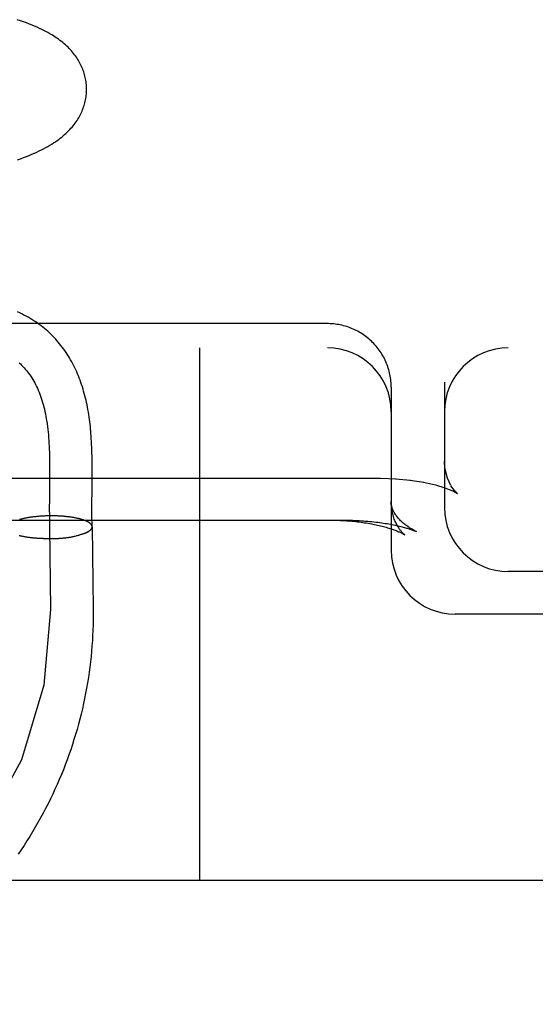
# Model space of a CAD drawing. Header units: inches. Extents: x 0 to 215, y 0 to 139.
# Tile 63 of 112: x 126.536 to 126.657, y 47.73 to 47.961. Entities that reach past the tile are written whole.
import ezdxf

# ---------------------------------------------------------------- set-up
doc = ezdxf.new("R2010")
doc.units = ezdxf.units.IN
doc.header["$LTSCALE"] = 11.804375
doc.header["$MEASUREMENT"] = 0
doc.linetypes.add('HIDDEN', pattern=[0.2, 0.1, -0.1])
doc.layers.add('DEFAULT_2', color=8, linetype='HIDDEN')

msp = doc.modelspace()

# ---------------------------------------------------------------- linework, layer by layer
at = {"layer": 'DEFAULT_2', "color": 8, "linetype": 'HIDDEN'}
for p, q in [((126.60789, 47.88925), (126.38704, 47.88925)), ((124.60289, 47.88358), (126.80789, 47.88358)), ((126.57789, 47.88358), (126.57789, 47.75858)), ((126.62259, 47.87728), (126.62251, 47.87767)), ((126.62285, 47.87533), (126.62282, 47.87572)), ((126.62289, 47.87433), (126.62289, 47.83608)), ((126.63539, 47.87548), (126.63539, 47.84608)), ((126.54263, 47.85695), (126.54264, 47.85549)), ((126.55264, 47.85519), (126.55263, 47.8567)), ((126.54264, 47.85402), (126.54263, 47.85178)), ((126.54264, 47.85549), (126.54264, 47.85402)), ((126.55264, 47.85365), (126.55264, 47.85519)), ((126.40039, 47.85297), (126.62039, 47.85297)), ((126.54263, 47.85178), (126.54259, 47.84803)), ((126.62039, 47.85297), (126.62408, 47.85285)), ((126.62389, 47.85287), (126.62744, 47.85253)), ((126.62729, 47.85255), (126.63056, 47.85203)), ((126.63329, 47.8514), (126.6355, 47.85072)), ((126.6355, 47.85072), (126.63714, 47.85007)), ((126.63711, 47.85008), (126.63802, 47.84963)), ((126.638, 47.84965), (126.6381, 47.84959)), ((126.63808, 47.8496), (126.63845, 47.84938)), ((126.54259, 47.84803), (126.54258, 47.8458)), ((126.55258, 47.84523), (126.55258, 47.84669)), ((126.54093, 47.84408), (126.54063, 47.84406)), ((126.54114, 47.8441), (126.54083, 47.84408)), ((126.54134, 47.84411), (126.54104, 47.84409)), ((126.54155, 47.84411), (126.54124, 47.8441)), ((126.54176, 47.84412), (126.54145, 47.84411)), ((126.54197, 47.84413), (126.54165, 47.84412)), ((126.54218, 47.84414), (126.54186, 47.84412)), ((126.54239, 47.84414), (126.54207, 47.84413)), ((126.5426, 47.84414), (126.54228, 47.84413)), ((126.54281, 47.84414), (126.54249, 47.84414)), ((126.54258, 47.8458), (126.54259, 47.84417)), ((126.54302, 47.84415), (126.54269, 47.84414)), ((126.54323, 47.84415), (126.5429, 47.84414)), ((126.54344, 47.84414), (126.54311, 47.84414)), ((126.54365, 47.84414), (126.54332, 47.84414)), ((126.54386, 47.84414), (126.54352, 47.84414)), ((126.54406, 47.84413), (126.54373, 47.84414)), ((126.54427, 47.84413), (126.54394, 47.84413)), ((126.54448, 47.84412), (126.54414, 47.84413)), ((126.54468, 47.84411), (126.54435, 47.84412)), ((126.54489, 47.8441), (126.54455, 47.84411)), ((126.54509, 47.84409), (126.54476, 47.8441)), ((126.5453, 47.84408), (126.54496, 47.84409)), ((126.5455, 47.84406), (126.54516, 47.84408)), ((126.55259, 47.84385), (126.55258, 47.84523)), ((126.53575, 47.84333), (126.53556, 47.84327)), ((126.53591, 47.84337), (126.53571, 47.84331)), ((126.53606, 47.84341), (126.53586, 47.84335)), ((126.53622, 47.84344), (126.53602, 47.84339)), ((126.53638, 47.84348), (126.53618, 47.84343)), ((126.53655, 47.84352), (126.53634, 47.84347)), ((126.53672, 47.84355), (126.5365, 47.8435)), ((126.53689, 47.84359), (126.53667, 47.84354)), ((126.53706, 47.84362), (126.53683, 47.84358)), ((126.53724, 47.84366), (126.53701, 47.84361)), ((126.53741, 47.84369), (126.53718, 47.84364)), ((126.53759, 47.84372), (126.53735, 47.84367)), ((126.53778, 47.84375), (126.53753, 47.84371)), ((126.53796, 47.84378), (126.53771, 47.84374)), ((126.53815, 47.84381), (126.53789, 47.84376)), ((126.53834, 47.84383), (126.53808, 47.84379)), ((126.53853, 47.84386), (126.53827, 47.84382)), ((126.53872, 47.84388), (126.53845, 47.84385)), ((126.53891, 47.84391), (126.53864, 47.84387)), ((126.53911, 47.84393), (126.53884, 47.84389)), ((126.53931, 47.84395), (126.53903, 47.84392)), ((126.5395, 47.84397), (126.53922, 47.84394)), ((126.5397, 47.84399), (126.53942, 47.84396)), ((126.53991, 47.84401), (126.53962, 47.84398)), ((126.54011, 47.84403), (126.53982, 47.844)), ((126.54031, 47.84404), (126.54002, 47.84402)), ((126.54052, 47.84406), (126.54022, 47.84403)), ((126.54072, 47.84407), (126.54042, 47.84405)), ((126.5457, 47.84405), (126.54536, 47.84407)), ((126.5459, 47.84404), (126.54556, 47.84406)), ((126.54609, 47.84402), (126.54576, 47.84404)), ((126.54629, 47.844), (126.54596, 47.84403)), ((126.54635, 47.84399), (126.54615, 47.84401)), ((126.54654, 47.84397), (126.54629, 47.844)), ((126.54673, 47.84395), (126.54649, 47.84398)), ((126.54692, 47.84393), (126.54668, 47.84396)), ((126.54711, 47.84391), (126.54687, 47.84394)), ((126.54729, 47.84389), (126.54706, 47.84392)), ((126.54747, 47.84386), (126.54725, 47.8439)), ((126.54766, 47.84384), (126.54743, 47.84387)), ((126.54783, 47.84381), (126.54761, 47.84385)), ((126.54801, 47.84378), (126.5478, 47.84382)), ((126.54818, 47.84375), (126.54797, 47.84379)), ((126.54836, 47.84373), (126.54815, 47.84376)), ((126.54853, 47.84369), (126.54832, 47.84373)), ((126.54869, 47.84366), (126.5485, 47.8437)), ((126.54886, 47.84363), (126.54866, 47.84367)), ((126.54902, 47.8436), (126.54883, 47.84364)), ((126.54918, 47.84356), (126.54899, 47.84361)), ((126.54933, 47.84353), (126.54915, 47.84357)), ((126.54264, 47.84146), (126.54288, 47.8222)), ((126.55161, 47.84039), (126.55089, 47.84005)), ((126.55264, 47.84159), (126.55288, 47.82232)), ((126.6281, 47.84075), (126.62879, 47.84046)), ((126.53586, 47.83941), (126.53564, 47.83946)), ((126.53601, 47.83938), (126.53579, 47.83942)), ((126.53617, 47.83934), (126.53594, 47.83939)), ((126.53633, 47.83931), (126.53609, 47.83935)), ((126.53649, 47.83928), (126.53625, 47.83932)), ((126.53666, 47.83925), (126.53641, 47.83929)), ((126.53682, 47.83922), (126.53657, 47.83926)), ((126.53699, 47.83919), (126.53674, 47.83923)), ((126.53716, 47.83916), (126.5369, 47.8392)), ((126.53734, 47.83913), (126.53707, 47.83917)), ((126.53751, 47.8391), (126.53724, 47.83914)), ((126.53769, 47.83908), (126.53742, 47.83911)), ((126.53787, 47.83905), (126.53759, 47.83908)), ((126.53805, 47.83903), (126.53777, 47.83906)), ((126.53824, 47.83901), (126.53795, 47.83904)), ((126.53843, 47.83899), (126.53814, 47.83901)), ((126.53861, 47.83896), (126.53832, 47.83899)), ((126.5388, 47.83894), (126.53851, 47.83897)), ((126.539, 47.83893), (126.53869, 47.83895)), ((126.53919, 47.83891), (126.53888, 47.83893)), ((126.53938, 47.83889), (126.53908, 47.83891)), ((126.53958, 47.83888), (126.53927, 47.8389)), ((126.53978, 47.83886), (126.53946, 47.83888)), ((126.53998, 47.83885), (126.53966, 47.83887)), ((126.54017, 47.83884), (126.53985, 47.83885)), ((126.54038, 47.83883), (126.54005, 47.83884)), ((126.54058, 47.83882), (126.54025, 47.83883)), ((126.54078, 47.83881), (126.54045, 47.83882)), ((126.54098, 47.8388), (126.54065, 47.83881)), ((126.54119, 47.8388), (126.54085, 47.8388)), ((126.54139, 47.83879), (126.54106, 47.83879)), ((126.5416, 47.83879), (126.54126, 47.83879)), ((126.5418, 47.83879), (126.54146, 47.83878)), ((126.54201, 47.83878), (126.54167, 47.83878)), ((126.54222, 47.83878), (126.54187, 47.83878)), ((126.54242, 47.83878), (126.54208, 47.83878)), ((126.54263, 47.83879), (126.54228, 47.83878)), ((126.54283, 47.83879), (126.54249, 47.83878)), ((126.54304, 47.83879), (126.54269, 47.83878)), ((126.54325, 47.8388), (126.5429, 47.83878)), ((126.54331, 47.83879), (126.5431, 47.83879)), ((126.54325, 47.8388), (126.54351, 47.8388)), ((126.54345, 47.8388), (126.54372, 47.83881)), ((126.54366, 47.83881), (126.54392, 47.83882)), ((126.54386, 47.83882), (126.54413, 47.83883)), ((126.54407, 47.83883), (126.54433, 47.83884)), ((126.54427, 47.83884), (126.54453, 47.83885)), ((126.54448, 47.83885), (126.54473, 47.83887)), ((126.54468, 47.83887), (126.54493, 47.83888)), ((126.54488, 47.83888), (126.54513, 47.8389)), ((126.54508, 47.8389), (126.54533, 47.83891)), ((126.54528, 47.83891), (126.54553, 47.83893)), ((126.54548, 47.83893), (126.54572, 47.83895)), ((126.54568, 47.83895), (126.54592, 47.83897)), ((126.54587, 47.83897), (126.54611, 47.83899)), ((126.54607, 47.83899), (126.5463, 47.83901)), ((126.54626, 47.83901), (126.54649, 47.83903)), ((126.54645, 47.83903), (126.54668, 47.83906)), ((126.54664, 47.83906), (126.54687, 47.83908)), ((126.54683, 47.83908), (126.54705, 47.83911)), ((126.54702, 47.83911), (126.54724, 47.83914)), ((126.5472, 47.83913), (126.54742, 47.83916)), ((126.54739, 47.83916), (126.5476, 47.83919)), ((126.54757, 47.83919), (126.54777, 47.83922)), ((126.54775, 47.83922), (126.54795, 47.83925)), ((126.54792, 47.83925), (126.54812, 47.83929)), ((126.5481, 47.83928), (126.54829, 47.83932)), ((126.54827, 47.83932), (126.54846, 47.83935)), ((126.54844, 47.83935), (126.54863, 47.83939)), ((126.5486, 47.83939), (126.54877, 47.83942)), ((126.80789, 47.83108), (126.65039, 47.83108)), ((126.55288, 47.82232), (126.55289, 47.82108)), ((126.80789, 47.82108), (126.63789, 47.82108)), ((126.91789, 47.75858), (124.60289, 47.75858))]:
    msp.add_line(p, q, dxfattribs=at)
for points in [[(126.55133, 47.94439), (126.55133, 47.94468), (126.55131, 47.94501), (126.55128, 47.94535), (126.55125, 47.94568), (126.55121, 47.94601), (126.55116, 47.94635), (126.5511, 47.94668), (126.55103, 47.94701), (126.55095, 47.94734), (126.55086, 47.94767), (126.55077, 47.94799), (126.55066, 47.94832), (126.55055, 47.94864), (126.55043, 47.94896), (126.5503, 47.94928), (126.55016, 47.94959), (126.55002, 47.94991), (126.54986, 47.95022), (126.54969, 47.95053), (126.54952, 47.95084), (126.54934, 47.95115), (126.54914, 47.95145), (126.54894, 47.95175), (126.54873, 47.95205), (126.54851, 47.95235), (126.54828, 47.95265), (126.54804, 47.95294), (126.54779, 47.95323), (126.54753, 47.95351), (126.54726, 47.9538), (126.54698, 47.95408), (126.54669, 47.95436), (126.54639, 47.95463), (126.54608, 47.9549), (126.54576, 47.95517), (126.54542, 47.95544), (126.54508, 47.95571), (126.54472, 47.95597), (126.54435, 47.95623), (126.54397, 47.95649), (126.54357, 47.95675), (126.54315, 47.957), (126.54272, 47.95726), (126.54227, 47.95752), (126.5418, 47.95777), (126.54131, 47.95803), (126.5408, 47.95828), (126.54027, 47.95853), (126.53972, 47.95878), (126.53914, 47.95904), (126.53853, 47.95929), (126.5379, 47.95954), (126.53723, 47.9598), (126.53653, 47.96006), (126.5358, 47.96031), (126.53505, 47.96056)], [(126.53511, 47.92769), (126.53584, 47.92795), (126.53654, 47.92821), (126.53721, 47.92846), (126.53785, 47.92872), (126.53847, 47.92898), (126.53907, 47.92924), (126.53964, 47.9295), (126.5402, 47.92976), (126.54073, 47.93002), (126.54125, 47.93029), (126.54175, 47.93056), (126.54223, 47.93083), (126.5427, 47.9311), (126.54315, 47.93137), (126.54358, 47.93164), (126.544, 47.93192), (126.5444, 47.93219), (126.54478, 47.93247), (126.54515, 47.93275), (126.54551, 47.93303), (126.54585, 47.93331), (126.54618, 47.9336), (126.5465, 47.93389), (126.54681, 47.93418), (126.54711, 47.93448), (126.5474, 47.93478), (126.54767, 47.93508), (126.54794, 47.93538), (126.54819, 47.93569), (126.54844, 47.936), (126.54867, 47.9363), (126.54889, 47.93661), (126.5491, 47.93692), (126.54929, 47.93723), (126.54948, 47.93754), (126.54966, 47.93785), (126.54983, 47.93817), (126.54999, 47.93848), (126.55014, 47.9388), (126.55028, 47.93912), (126.55041, 47.93944), (126.55053, 47.93977), (126.55065, 47.94009), (126.55075, 47.94042), (126.55085, 47.94075), (126.55094, 47.94108), (126.55102, 47.94141), (126.55109, 47.94174), (126.55115, 47.94208), (126.5512, 47.94241), (126.55125, 47.94275), (126.55128, 47.94309), (126.55131, 47.94342), (126.55132, 47.94376), (126.55133, 47.9441), (126.55133, 47.94439)], [(126.55263, 47.8567), (126.55262, 47.85744), (126.55261, 47.85818), (126.55259, 47.85889), (126.55257, 47.8596), (126.55255, 47.86029), (126.55252, 47.86096), (126.55249, 47.86161), (126.55245, 47.86225), (126.55241, 47.86286), (126.55237, 47.86345), (126.55232, 47.86402), (126.55227, 47.86457), (126.55222, 47.86511), (126.55216, 47.86565), (126.55209, 47.86619), (126.55202, 47.86676), (126.55194, 47.86734), (126.55185, 47.86793), (126.55176, 47.86851), (126.55166, 47.86908), (126.55155, 47.86964), (126.55144, 47.87019), (126.55133, 47.87073), (126.5512, 47.87127), (126.55108, 47.8718), (126.55094, 47.87233), (126.5508, 47.87286), (126.55065, 47.87339), (126.5505, 47.87391), (126.55034, 47.87443), (126.55017, 47.87495), (126.54999, 47.87546), (126.54981, 47.87597), (126.54962, 47.87647), (126.54942, 47.87697), (126.54922, 47.87746), (126.54901, 47.87795), (126.54879, 47.87843), (126.54856, 47.87891), (126.54833, 47.87938), (126.54809, 47.87984), (126.54785, 47.8803), (126.54759, 47.88075), (126.54733, 47.8812), (126.54707, 47.88164), (126.54679, 47.88207), (126.54651, 47.8825), (126.54622, 47.88292), (126.54593, 47.88333), (126.54563, 47.88374), (126.54532, 47.88414), (126.545, 47.88454), (126.54468, 47.88492), (126.54435, 47.8853), (126.54401, 47.88568), (126.54367, 47.88605), (126.54331, 47.88641), (126.54296, 47.88676), (126.54259, 47.88711), (126.54222, 47.88745), (126.54183, 47.88779), (126.54145, 47.88812), (126.54105, 47.88844), (126.54064, 47.88875), (126.54023, 47.88906), (126.53981, 47.88936), (126.53939, 47.88965), (126.53895, 47.88994), (126.53851, 47.89022), (126.53805, 47.89049), (126.53759, 47.89076), (126.53711, 47.89102), (126.53663, 47.89127), (126.53614, 47.89152), (126.53563, 47.89176), (126.53512, 47.89199)], [(126.62289, 47.87433), (126.62289, 47.87454), (126.62288, 47.87493), (126.62285, 47.87533), (126.62282, 47.87572), (126.62278, 47.87611), (126.62273, 47.87651), (126.62266, 47.8769), (126.62259, 47.87729), (126.62251, 47.87767), (126.62241, 47.87806), (126.62231, 47.87844), (126.62219, 47.87882), (126.62207, 47.87919), (126.62193, 47.87956), (126.62179, 47.87993), (126.62164, 47.8803), (126.62147, 47.88066), (126.6213, 47.88101), (126.62112, 47.88136), (126.62092, 47.88171), (126.62072, 47.88205), (126.62051, 47.88239), (126.62029, 47.88272), (126.62007, 47.88304), (126.61983, 47.88336), (126.61958, 47.88367), (126.61933, 47.88398), (126.61907, 47.88428), (126.6188, 47.88457), (126.61852, 47.88485), (126.61824, 47.88513), (126.61795, 47.8854), (126.61765, 47.88566), (126.61734, 47.88591), (126.61703, 47.88616), (126.61671, 47.8864), (126.61638, 47.88663), (126.61605, 47.88685), (126.61571, 47.88706), (126.61537, 47.88726), (126.61502, 47.88745), (126.61467, 47.88764), (126.61431, 47.88781), (126.61395, 47.88798), (126.61358, 47.88813), (126.61321, 47.88828), (126.61283, 47.88842), (126.61246, 47.88854), (126.61207, 47.88866), (126.61169, 47.88876), (126.6113, 47.88886), (126.61091, 47.88894), (126.61052, 47.88902), (126.61012, 47.88908), (126.60973, 47.88914), (126.60933, 47.88918), (126.60893, 47.88921), (126.60853, 47.88924), (126.60813, 47.88925), (126.60789, 47.88925)], [(126.53548, 47.88006), (126.53578, 47.87979), (126.53608, 47.8795), (126.53637, 47.87921), (126.53665, 47.87891), (126.53693, 47.87859), (126.5372, 47.87827), (126.53747, 47.87794), (126.53773, 47.8776), (126.53798, 47.87725), (126.53823, 47.87689), (126.53847, 47.87652), (126.5387, 47.87614), (126.53893, 47.87575), (126.53915, 47.87535), (126.53937, 47.87494), (126.53958, 47.87452), (126.53978, 47.87409), (126.53997, 47.87365), (126.54016, 47.8732), (126.54034, 47.87274), (126.54052, 47.87227), (126.54068, 47.87178), (126.54085, 47.87129), (126.541, 47.87078), (126.54115, 47.87026), (126.54129, 47.86973), (126.54142, 47.86919), (126.54155, 47.86864), (126.54167, 47.86808), (126.54178, 47.8675), (126.54188, 47.86691), (126.54198, 47.86632), (126.54207, 47.86571), (126.54216, 47.86508), (126.54223, 47.86445), (126.5423, 47.8638), (126.54236, 47.86314), (126.54241, 47.86249), (126.54246, 47.86183), (126.5425, 47.86116), (126.54253, 47.86048), (126.54256, 47.85979), (126.54259, 47.85909), (126.5426, 47.85838), (126.54262, 47.85767), (126.54263, 47.85695)], [(126.62278, 47.87611), (126.62273, 47.87651), (126.62266, 47.8769)], [(126.6361, 47.85298), (126.6355, 47.85537), (126.63539, 47.85695)], [(126.63692, 47.85124), (126.63608, 47.85303), (126.63549, 47.85549), (126.63539, 47.85694)], [(126.55258, 47.84669), (126.55262, 47.85052), (126.55264, 47.85365)], [(126.63048, 47.85204), (126.63327, 47.8514), (126.63552, 47.85071)], [(126.6383, 47.8495), (126.63775, 47.85007), (126.63693, 47.85123)], [(126.63845, 47.84938), (126.63828, 47.84952), (126.63773, 47.8501)], [(126.62607, 47.8397), (126.62607, 47.8397), (126.62607, 47.8397), (126.62607, 47.8397), (126.62606, 47.83971), (126.62604, 47.83972), (126.62602, 47.83974), (126.62598, 47.83977), (126.62594, 47.83981), (126.6259, 47.83985), (126.62584, 47.83989), (126.62578, 47.83995), (126.62572, 47.84001), (126.62565, 47.84009), (126.62557, 47.84016), (126.62549, 47.84025), (126.6254, 47.84035), (126.62531, 47.84046), (126.62521, 47.84057), (126.62511, 47.8407), (126.62501, 47.84083), (126.6249, 47.84098), (126.62479, 47.84113), (126.62468, 47.8413), (126.62456, 47.84148), (126.62444, 47.84168), (126.62432, 47.84188), (126.6242, 47.8421), (126.62408, 47.84233), (126.62397, 47.84258), (126.62385, 47.84284), (126.62373, 47.84311), (126.62362, 47.8434), (126.62352, 47.8437), (126.62341, 47.84401), (126.62332, 47.84433), (126.62323, 47.84467), (126.62315, 47.84501), (126.62308, 47.84537), (126.62302, 47.84573), (126.62297, 47.84611), (126.62293, 47.84648), (126.62291, 47.84687), (126.62289, 47.84726), (126.62289, 47.84752)], [(126.62879, 47.84046), (126.62856, 47.84058), (126.62829, 47.84071), (126.62803, 47.84086), (126.62777, 47.841), (126.62752, 47.84115), (126.62727, 47.8413), (126.62703, 47.84146), (126.62679, 47.84162), (126.62656, 47.84178), (126.62633, 47.84194), (126.62611, 47.84211), (126.6259, 47.84229), (126.62569, 47.84246), (126.62549, 47.84264), (126.62529, 47.84282), (126.6251, 47.843), (126.62492, 47.84318), (126.62475, 47.84337), (126.62458, 47.84356), (126.62442, 47.84374), (126.62427, 47.84393), (126.62413, 47.84412), (126.62399, 47.84431), (126.62387, 47.84449), (126.62375, 47.84468), (126.62364, 47.84487), (126.62354, 47.84505), (126.62345, 47.84523), (126.62336, 47.84541), (126.62328, 47.84559), (126.62321, 47.84577), (126.62315, 47.84595), (126.62309, 47.84612), (126.62305, 47.8463), (126.623, 47.84647), (126.62297, 47.84665), (126.62294, 47.84682), (126.62292, 47.847), (126.6229, 47.84718), (126.62289, 47.84736), (126.62289, 47.84752)], [(126.54259, 47.84417), (126.54259, 47.84336), (126.5426, 47.84256), (126.54262, 47.84177), (126.54264, 47.84098)], [(126.38739, 47.84316), (126.61175, 47.84316), (126.61228, 47.84315), (126.6128, 47.84315), (126.61332, 47.84313), (126.61383, 47.84312), (126.61435, 47.8431), (126.61486, 47.84307), (126.61537, 47.84304), (126.61587, 47.84301), (126.61637, 47.84298), (126.61687, 47.84294), (126.61736, 47.8429), (126.61785, 47.84285), (126.61833, 47.8428), (126.6188, 47.84275), (126.61927, 47.8427), (126.61973, 47.84264), (126.62018, 47.84258), (126.62062, 47.84252), (126.62106, 47.84245), (126.62148, 47.84238), (126.6219, 47.84232), (126.6223, 47.84225), (126.6227, 47.84217), (126.62308, 47.8421), (126.62346, 47.84203), (126.62382, 47.84195), (126.62417, 47.84188), (126.62451, 47.8418), (126.62483, 47.84172), (126.62514, 47.84165), (126.62543, 47.84158), (126.62571, 47.84151), (126.62597, 47.84143), (126.62622, 47.84137), (126.62645, 47.8413), (126.62668, 47.84123), (126.62689, 47.84117), (126.62708, 47.84111), (126.62727, 47.84105), (126.62744, 47.84099), (126.62761, 47.84093), (126.62776, 47.84088), (126.6279, 47.84083), (126.62802, 47.84078), (126.6281, 47.84075)], [(126.55185, 47.84261), (126.55177, 47.84266), (126.55168, 47.84271), (126.55159, 47.84276), (126.55149, 47.84281), (126.55139, 47.84286), (126.55129, 47.84291), (126.55118, 47.84296), (126.55107, 47.843), (126.55096, 47.84305), (126.55084, 47.84309), (126.55072, 47.84314), (126.55059, 47.84318), (126.55046, 47.84322), (126.55033, 47.84327), (126.55019, 47.84331), (126.55006, 47.84335), (126.54991, 47.84339), (126.54977, 47.84343), (126.54962, 47.84346), (126.54947, 47.8435), (126.54931, 47.84354)], [(126.55263, 47.8416), (126.55263, 47.84164), (126.55262, 47.8417), (126.55261, 47.84176), (126.55259, 47.84181), (126.55257, 47.84187), (126.55255, 47.84192), (126.55252, 47.84198), (126.55248, 47.84203), (126.55245, 47.84209), (126.55241, 47.84214), (126.55236, 47.84219), (126.55231, 47.84225), (126.55226, 47.8423), (126.5522, 47.84235), (126.55213, 47.84241), (126.55207, 47.84246), (126.552, 47.84251), (126.55192, 47.84256), (126.55184, 47.84261), (126.55176, 47.84266)], [(126.55264, 47.84159), (126.55263, 47.84164), (126.55263, 47.84169), (126.55262, 47.84175), (126.5526, 47.84181), (126.55258, 47.84186), (126.55256, 47.84192), (126.55253, 47.84197), (126.55249, 47.84203), (126.55246, 47.84208), (126.55242, 47.84214)], [(126.55263, 47.8416), (126.55262, 47.84196), (126.55261, 47.84256), (126.5526, 47.8432), (126.55259, 47.84385)], [(126.60873, 47.84316), (126.60918, 47.84316), (126.60964, 47.84315), (126.61009, 47.84314), (126.61055, 47.84312), (126.611, 47.8431), (126.61145, 47.84308), (126.6119, 47.84305), (126.61235, 47.84302), (126.61279, 47.84299), (126.61323, 47.84295), (126.61367, 47.84291), (126.61411, 47.84287), (126.61454, 47.84283), (126.61497, 47.84278), (126.61539, 47.84272), (126.61581, 47.84267), (126.61623, 47.84261), (126.61664, 47.84255), (126.61704, 47.84248), (126.61744, 47.84242), (126.61783, 47.84235), (126.61822, 47.84228), (126.6186, 47.8422), (126.61898, 47.84213), (126.61934, 47.84205), (126.6197, 47.84197), (126.62006, 47.84189), (126.6204, 47.84181), (126.62074, 47.84172), (126.62107, 47.84164), (126.62138, 47.84155), (126.62169, 47.84146), (126.622, 47.84137), (126.62229, 47.84129), (126.62257, 47.8412), (126.62284, 47.84111), (126.6231, 47.84102), (126.62335, 47.84093), (126.62359, 47.84085), (126.62382, 47.84076), (126.62404, 47.84068), (126.62424, 47.8406), (126.62444, 47.84052), (126.62462, 47.84044), (126.6248, 47.84037), (126.62496, 47.84029), (126.62511, 47.84022), (126.62524, 47.84016), (126.62537, 47.8401), (126.62549, 47.84004), (126.62559, 47.83998), (126.62569, 47.83993), (126.62577, 47.83989), (126.62584, 47.83984), (126.6259, 47.83981), (126.62596, 47.83978), (126.626, 47.83975), (126.62603, 47.83973), (126.62605, 47.83971), (126.62607, 47.8397)], [(126.53571, 47.83945), (126.53549, 47.8395)], [(126.55089, 47.84005), (126.55077, 47.84), (126.55065, 47.83996), (126.55053, 47.83991), (126.5504, 47.83987), (126.55027, 47.83982), (126.55013, 47.83978), (126.55, 47.83974), (126.54985, 47.83969), (126.54971, 47.83965), (126.54956, 47.83961), (126.54942, 47.83957), (126.54926, 47.83953), (126.54911, 47.8395), (126.54895, 47.83946), (126.54879, 47.83942)], [(126.55088, 47.84005), (126.551, 47.84009), (126.55111, 47.84014), (126.55122, 47.84019)], [(126.55132, 47.84024), (126.55142, 47.84029), (126.55152, 47.84034), (126.55161, 47.84039)], [(126.55161, 47.84039), (126.5517, 47.84044), (126.55179, 47.84049), (126.55187, 47.84055), (126.55195, 47.8406), (126.55202, 47.84065), (126.55209, 47.8407), (126.55216, 47.84076), (126.55222, 47.84081), (126.55227, 47.84087), (126.55233, 47.84092), (126.55238, 47.84098), (126.55242, 47.84103), (126.55246, 47.84109), (126.5525, 47.84114), (126.55253, 47.8412), (126.55256, 47.84125), (126.55258, 47.84131), (126.5526, 47.84136), (126.55261, 47.84142), (126.55262, 47.84148), (126.55263, 47.84153), (126.55263, 47.84159), (126.55263, 47.8416)], [(126.55222, 47.84081), (126.55227, 47.84086), (126.55233, 47.84092), (126.55238, 47.84097), (126.55242, 47.84103), (126.55246, 47.84108), (126.5525, 47.84114), (126.55253, 47.84119), (126.55256, 47.84125), (126.55258, 47.8413), (126.5526, 47.84136), (126.55262, 47.84142), (126.55263, 47.84147), (126.55263, 47.84153), (126.55264, 47.84158)], [(126.54288, 47.8222), (126.5413, 47.8044), (126.53603, 47.78694), (126.52747, 47.7711), (126.51565, 47.75693), (126.50142, 47.74547), (126.48485, 47.73676), (126.46715, 47.73145), (126.44839, 47.72955), (126.42992, 47.7312), (126.41184, 47.7364), (126.39545, 47.74475), (126.38083, 47.75625), (126.36904, 47.77003), (126.36012, 47.78605), (126.35473, 47.80314), (126.35289, 47.8214)], [(126.55289, 47.82108), (126.55288, 47.81984), (126.55286, 47.81859), (126.55282, 47.81735), (126.55276, 47.81611), (126.55269, 47.81487), (126.5526, 47.81363), (126.5525, 47.81239), (126.55238, 47.81115), (126.55225, 47.80991), (126.5521, 47.80868), (126.55194, 47.80744), (126.55176, 47.80621), (126.55156, 47.80498), (126.55135, 47.80376), (126.55112, 47.80253), (126.55088, 47.80131), (126.55062, 47.80009), (126.55035, 47.79888), (126.55006, 47.79766), (126.54975, 47.79645), (126.54943, 47.79525), (126.5491, 47.79405), (126.54875, 47.79285), (126.54838, 47.79166), (126.548, 47.79047), (126.54761, 47.78929), (126.5472, 47.78811), (126.54677, 47.78693), (126.54633, 47.78576), (126.54588, 47.7846), (126.54541, 47.78344), (126.54492, 47.78229), (126.54442, 47.78114), (126.54391, 47.78), (126.54338, 47.77887), (126.54284, 47.77774), (126.54228, 47.77661), (126.54171, 47.7755), (126.54113, 47.77439), (126.54053, 47.77329), (126.53992, 47.77219), (126.53929, 47.77111), (126.53865, 47.77003), (126.53799, 47.76895), (126.53733, 47.76789), (126.53665, 47.76683), (126.53595, 47.76578), (126.53524, 47.76474)]]:
    msp.add_lwpolyline(points, dxfattribs=at)
for centre, start, end in [((126.60789, 47.86858), 0, 90), ((126.65039, 47.86858), 90, 180), ((126.65039, 47.84608), 180, 270), ((126.63789, 47.83608), 180, 270)]:
    msp.add_arc(centre, 0.015, start, end, dxfattribs=at)

doc.saveas('drawing.dxf')
